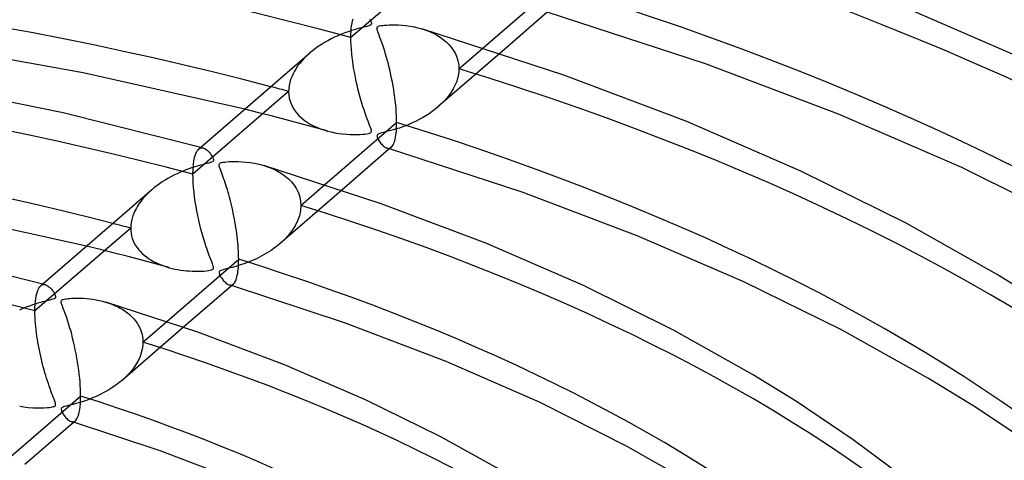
# Model space of a CAD drawing. Header units: millimetres. Extents: x -852 to 852, y -906 to 935.
# Tile 57 of 74: x 60 to 139, y 675 to 711. Entities that reach past the tile are written whole.
import ezdxf

# ---------------------------------------------------------------- set-up
doc = ezdxf.new("R2010")
doc.units = ezdxf.units.MM
doc.layers.add('HIDDEN', color=7, linetype='Continuous')
doc.layers.add('THICK', color=7, linetype='Continuous')

msp = doc.modelspace()

# ---------------------------------------------------------------- linework, layer by layer
at = {"layer": 'HIDDEN'}
for p, q in [((94.443, 715.949), (86.768, 709.302)), ((86.857, 710.454), (86.894, 710.633)), ((86.894, 710.633), (86.938, 710.794)), ((86.782, 709.81), (86.8, 710.041)), ((86.8, 710.041), (86.825, 710.256)), ((86.825, 710.256), (86.857, 710.454)), ((92.446, 710.003), (92.769, 709.897)), ((92.769, 709.897), (93.078, 709.778)), ((86.768, 709.302), (86.772, 709.563)), ((86.772, 709), (86.768, 709.302)), ((86.772, 709.563), (86.782, 709.81)), ((93.078, 709.778), (93.373, 709.644)), ((93.373, 709.644), (93.654, 709.496)), ((93.654, 709.496), (93.919, 709.333)), ((93.919, 709.333), (94.17, 709.155)), ((94.17, 709.155), (94.405, 708.96)), ((86.785, 708.686), (86.772, 709)), ((86.807, 708.362), (86.785, 708.686)), ((86.836, 708.034), (86.807, 708.362)), ((94.405, 708.96), (94.622, 708.748)), ((94.622, 708.748), (94.82, 708.519)), ((94.82, 708.519), (94.995, 708.271)), ((94.995, 708.271), (95.144, 708.007)), ((95.428, 706.802), (97.361, 708.475)), ((82.865, 707.468), (82.688, 707.259)), ((83.056, 707.672), (82.865, 707.468)), ((83.261, 707.872), (83.056, 707.672)), ((83.478, 708.067), (83.261, 707.872)), ((86.872, 707.704), (86.836, 708.034)), ((86.914, 707.375), (86.872, 707.704)), ((98.716, 708.035), (93.774, 703.756)), ((95.144, 708.007), (95.266, 707.726)), ((95.266, 707.726), (95.355, 707.428)), ((82.376, 706.83), (82.243, 706.611)), ((82.525, 707.046), (82.376, 706.83)), ((82.688, 707.259), (82.525, 707.046)), ((86.962, 707.048), (86.914, 707.375)), ((87.014, 706.725), (86.962, 707.048)), ((87.071, 706.407), (87.014, 706.725)), ((95.355, 707.428), (95.41, 707.119)), ((95.41, 707.119), (95.428, 706.802)), ((95.428, 706.802), (95.415, 706.533)), ((81.936, 705.929), (81.868, 705.694)), ((82.022, 706.16), (81.936, 705.929)), ((82.125, 706.387), (82.022, 706.16)), ((82.243, 706.611), (82.125, 706.387)), ((87.132, 706.093), (87.071, 706.407)), ((87.197, 705.786), (87.132, 706.093)), ((95.313, 705.992), (95.224, 705.721)), ((95.377, 706.263), (95.313, 705.992)), ((95.415, 706.533), (95.377, 706.263)), ((81.787, 705.217), (81.776, 704.979)), ((81.817, 705.456), (81.787, 705.217)), ((81.868, 705.694), (81.817, 705.456)), ((87.264, 705.484), (87.197, 705.786)), ((87.336, 705.185), (87.264, 705.484)), ((87.41, 704.891), (87.336, 705.185)), ((94.976, 705.188), (94.82, 704.93)), ((95.111, 705.452), (94.976, 705.188)), ((95.224, 705.721), (95.111, 705.452)), ((81.776, 704.979), (74.1, 698.331)), ((81.776, 704.979), (81.79, 704.711)), ((81.79, 704.711), (81.83, 704.447)), ((81.83, 704.447), (81.897, 704.189)), ((87.487, 704.601), (87.41, 704.891)), ((87.568, 704.315), (87.487, 704.601)), ((87.651, 704.035), (87.568, 704.315)), ((94.449, 704.435), (94.239, 704.199)), ((94.644, 704.679), (94.449, 704.435)), ((94.82, 704.93), (94.644, 704.679)), ((79.371, 703.269), (78.261, 703.55)), ((81.897, 704.189), (81.991, 703.938)), ((81.991, 703.938), (82.11, 703.698)), ((82.11, 703.698), (82.251, 703.469)), ((87.736, 703.761), (87.651, 704.035)), ((87.823, 703.492), (87.736, 703.761)), ((93.536, 703.558), (93.289, 703.37)), ((93.773, 703.754), (93.536, 703.558)), ((94.013, 703.972), (93.773, 703.754)), ((94.239, 704.199), (94.013, 703.972)), ((80.476, 702.984), (79.371, 703.269)), ((81.577, 702.696), (80.476, 702.984)), ((82.251, 703.469), (82.415, 703.253)), ((82.415, 703.253), (82.598, 703.048)), ((82.598, 703.048), (82.799, 702.856)), ((82.799, 702.856), (83.018, 702.678)), ((87.911, 703.235), (87.823, 703.492)), ((87.995, 702.998), (87.911, 703.235)), ((88.073, 702.785), (87.995, 702.998)), ((88.146, 702.593), (88.073, 702.785)), ((92.5, 702.861), (92.229, 702.713)), ((92.769, 703.021), (92.5, 702.861)), ((93.032, 703.191), (92.769, 703.021)), ((93.289, 703.37), (93.032, 703.191)), ((82.673, 702.403), (81.577, 702.696)), ((83.766, 702.107), (82.673, 702.403)), ((83.018, 702.678), (83.251, 702.512)), ((83.251, 702.512), (83.498, 702.361)), ((83.498, 702.361), (83.757, 702.222)), ((83.757, 702.222), (84.027, 702.097)), ((84.853, 701.807), (83.766, 702.107)), ((84.027, 702.097), (84.307, 701.984)), ((84.307, 701.984), (84.597, 701.884)), ((88.211, 702.423), (88.146, 702.593)), ((88.269, 702.275), (88.211, 702.423)), ((88.317, 702.148), (88.269, 702.275)), ((88.356, 702.042), (88.317, 702.148)), ((88.386, 701.95), (88.356, 702.042)), ((88.407, 701.866), (88.386, 701.95)), ((90.408, 701.964), (90.172, 701.894)), ((90.652, 702.043), (90.408, 701.964)), ((90.903, 702.13), (90.652, 702.043)), ((91.161, 702.227), (90.903, 702.13)), ((91.423, 702.333), (91.161, 702.227)), ((91.69, 702.449), (91.423, 702.333)), ((91.959, 702.575), (91.69, 702.449)), ((92.229, 702.713), (91.959, 702.575)), ((84.597, 701.884), (84.894, 701.796)), ((84.894, 701.796), (85.188, 701.723)), ((85.188, 701.723), (85.487, 701.66)), ((85.487, 701.66), (85.792, 701.609)), ((85.792, 701.609), (86.101, 701.569)), ((86.101, 701.569), (86.412, 701.54)), ((86.412, 701.54), (86.716, 701.522)), ((86.716, 701.522), (87.002, 701.515)), ((87.002, 701.515), (87.266, 701.516)), ((87.266, 701.516), (87.504, 701.524)), ((87.504, 701.524), (87.713, 701.537)), ((87.713, 701.537), (87.89, 701.554)), ((87.89, 701.554), (88.039, 701.574)), ((88.039, 701.574), (88.162, 701.597)), ((88.162, 701.597), (88.259, 701.624)), ((88.259, 701.624), (88.33, 701.655)), ((88.33, 701.655), (88.378, 701.692)), ((88.378, 701.692), (88.404, 701.737)), ((88.404, 701.737), (88.414, 701.793)), ((88.414, 701.793), (88.407, 701.866)), ((88.863, 701.439), (88.861, 701.402)), ((88.861, 701.402), (88.867, 701.358)), ((88.873, 701.472), (88.863, 701.439)), ((88.867, 701.358), (88.88, 701.309)), ((88.891, 701.501), (88.873, 701.472)), ((88.88, 701.309), (88.9, 701.254)), ((88.918, 701.526), (88.891, 701.501)), ((88.9, 701.254), (88.928, 701.192)), ((88.955, 701.55), (88.918, 701.526)), ((88.928, 701.192), (88.964, 701.124)), ((89.002, 701.574), (88.955, 701.55)), ((89.061, 701.596), (89.002, 701.574)), ((89.14, 701.621), (89.061, 701.596)), ((89.245, 701.65), (89.14, 701.621)), ((89.384, 701.686), (89.245, 701.65)), ((89.552, 701.728), (89.384, 701.686)), ((89.741, 701.776), (89.552, 701.728)), ((89.949, 701.831), (89.741, 701.776)), ((90.172, 701.894), (89.949, 701.831)), ((74.475, 700.253), (74.576, 700.357)), ((74.73, 700.491), (74.562, 700.346)), ((74.576, 700.357), (74.634, 700.397)), ((74.634, 700.397), (74.694, 700.426)), ((74.694, 700.426), (74.756, 700.443)), ((74.756, 700.443), (74.82, 700.449)), ((74.82, 700.449), (74.884, 700.445)), ((74.884, 700.445), (74.949, 700.431)), ((88.964, 701.124), (89.007, 701.05)), ((89.007, 701.05), (89.057, 700.972)), ((89.057, 700.972), (89.112, 700.892)), ((89.112, 700.892), (89.173, 700.812)), ((89.173, 700.812), (89.238, 700.733)), ((89.238, 700.733), (89.307, 700.659)), ((89.307, 700.659), (89.379, 700.59)), ((89.379, 700.59), (89.451, 700.531)), ((89.451, 700.531), (89.522, 700.483)), ((89.522, 700.483), (89.591, 700.446)), ((89.591, 700.446), (89.659, 700.42)), ((89.659, 700.42), (89.721, 700.405)), ((89.694, 700.409), (89.661, 700.419)), ((89.726, 700.4), (89.694, 700.409)), ((89.721, 700.405), (89.781, 700.401)), ((89.758, 700.39), (89.726, 700.4)), ((89.79, 700.38), (89.758, 700.39)), ((89.781, 700.401), (89.84, 700.408)), ((89.822, 700.371), (89.79, 700.38)), ((89.855, 700.361), (89.822, 700.371)), ((89.84, 700.408), (89.896, 700.424)), ((89.896, 700.424), (89.951, 700.451)), ((89.951, 700.451), (90.003, 700.489)), ((74.176, 699.408), (74.233, 699.686)), ((74.233, 699.686), (74.302, 699.919)), ((74.302, 699.919), (74.384, 700.108)), ((74.384, 700.108), (74.475, 700.253)), ((74.109, 698.727), (74.134, 699.087)), ((74.134, 699.087), (74.176, 699.408)), ((79.781, 699.036), (80.171, 698.905)), ((80.171, 698.905), (80.54, 698.754)), ((74.1, 698.331), (74.109, 698.727)), ((74.106, 697.99), (74.1, 698.331)), ((74.122, 697.634), (74.106, 697.99)), ((80.54, 698.754), (80.886, 698.584)), ((80.886, 698.584), (81.207, 698.394)), ((81.207, 698.394), (81.502, 698.187)), ((81.502, 698.187), (81.771, 697.961)), ((74.149, 697.266), (74.122, 697.634)), ((74.186, 696.889), (74.149, 697.266)), ((81.771, 697.961), (82.014, 697.715)), ((82.014, 697.715), (82.229, 697.447)), ((82.229, 697.447), (82.413, 697.157)), ((82.76, 695.831), (84.683, 697.496)), ((70.258, 696.564), (70.093, 696.377)), ((70.432, 696.746), (70.258, 696.564)), ((70.615, 696.922), (70.432, 696.746)), ((70.807, 697.093), (70.615, 696.922)), ((74.232, 696.509), (74.186, 696.889)), ((74.286, 696.131), (74.232, 696.509)), ((86.032, 697.05), (81.108, 692.786)), ((82.413, 697.157), (82.562, 696.847)), ((82.562, 696.847), (82.671, 696.521)), ((82.671, 696.521), (82.738, 696.182)), ((69.657, 695.778), (69.535, 695.568)), ((69.792, 695.984), (69.657, 695.778)), ((69.938, 696.183), (69.792, 695.984)), ((70.093, 696.377), (69.938, 696.183)), ((74.347, 695.756), (74.286, 696.131)), ((74.415, 695.385), (74.347, 695.756)), ((82.76, 695.831), (82.73, 695.416)), ((82.738, 696.182), (82.76, 695.831)), ((69.253, 694.911), (69.19, 694.687)), ((69.332, 695.133), (69.253, 694.911)), ((69.426, 695.353), (69.332, 695.133)), ((69.535, 695.568), (69.426, 695.353)), ((74.488, 695.017), (74.415, 695.385)), ((74.568, 694.649), (74.488, 695.017)), ((82.639, 695.001), (82.491, 694.587)), ((82.73, 695.416), (82.639, 695.001)), ((69.117, 694.235), (69.107, 694.007)), ((69.145, 694.461), (69.117, 694.235)), ((69.19, 694.687), (69.145, 694.461)), ((74.654, 694.284), (74.568, 694.649)), ((74.745, 693.922), (74.654, 694.284)), ((82.289, 694.183), (82.04, 693.795)), ((82.491, 694.587), (82.289, 694.183)), ((69.107, 694.007), (61.43, 687.359)), ((69.107, 694.007), (69.116, 693.796)), ((69.116, 693.796), (69.141, 693.589)), ((69.141, 693.589), (69.182, 693.385)), ((69.182, 693.385), (69.239, 693.186)), ((74.842, 693.564), (74.745, 693.922)), ((74.943, 693.213), (74.842, 693.564)), ((81.748, 693.424), (81.42, 693.074)), ((82.04, 693.795), (81.748, 693.424)), ((66.689, 692.286), (65.573, 692.561)), ((69.239, 693.186), (69.312, 692.992)), ((69.312, 692.992), (69.4, 692.804)), ((69.4, 692.804), (69.502, 692.623)), ((69.502, 692.623), (69.617, 692.449)), ((69.617, 692.449), (69.745, 692.283)), ((75.044, 692.883), (74.943, 693.213)), ((75.142, 692.579), (75.044, 692.883)), ((75.236, 692.3), (75.142, 692.579)), ((80.721, 692.474), (80.364, 692.221)), ((81.06, 692.745), (80.721, 692.474)), ((81.42, 693.074), (81.06, 692.745)), ((67.799, 692.005), (66.689, 692.286)), ((68.905, 691.72), (67.799, 692.005)), ((70.006, 691.431), (68.905, 691.72)), ((69.745, 692.283), (69.885, 692.124)), ((69.885, 692.124), (70.035, 691.974)), ((70.035, 691.974), (70.196, 691.831)), ((70.196, 691.831), (70.365, 691.697)), ((70.365, 691.697), (70.544, 691.57)), ((75.326, 692.048), (75.236, 692.3)), ((75.409, 691.821), (75.326, 692.048)), ((75.486, 691.62), (75.409, 691.821)), ((79.617, 691.773), (79.242, 691.583)), ((79.994, 691.986), (79.617, 691.773)), ((80.364, 692.221), (79.994, 691.986)), ((71.102, 691.137), (70.006, 691.431)), ((70.544, 691.57), (70.73, 691.451)), ((70.73, 691.451), (70.924, 691.341)), ((70.924, 691.341), (71.125, 691.237)), ((72.193, 690.838), (71.102, 691.137)), ((71.125, 691.237), (71.331, 691.142)), ((71.331, 691.142), (71.543, 691.054)), ((71.543, 691.054), (71.759, 690.974)), ((71.759, 690.974), (71.981, 690.9)), ((71.981, 690.9), (72.207, 690.834)), ((75.554, 691.444), (75.486, 691.62)), ((75.612, 691.294), (75.554, 691.444)), ((75.66, 691.167), (75.612, 691.294)), ((75.7, 691.055), (75.66, 691.167)), ((75.731, 690.956), (75.7, 691.055)), ((75.748, 690.872), (75.731, 690.956)), ((75.75, 690.806), (75.748, 690.872)), ((77.535, 690.934), (77.251, 690.855)), ((77.842, 691.028), (77.535, 690.934)), ((78.17, 691.139), (77.842, 691.028)), ((78.516, 691.267), (78.17, 691.139)), ((78.874, 691.415), (78.516, 691.267)), ((79.242, 691.583), (78.874, 691.415)), ((72.207, 690.834), (72.427, 690.778)), ((72.427, 690.778), (72.651, 690.727)), ((72.651, 690.727), (72.878, 690.683)), ((72.878, 690.683), (73.108, 690.645)), ((73.108, 690.645), (73.34, 690.614)), ((73.34, 690.614), (73.574, 690.588)), ((73.574, 690.588), (73.81, 690.569)), ((73.81, 690.569), (74.047, 690.556)), ((74.047, 690.556), (74.285, 690.549)), ((74.285, 690.549), (74.523, 690.548)), ((74.523, 690.548), (74.761, 690.554)), ((74.761, 690.554), (74.986, 690.566)), ((74.986, 690.566), (75.186, 690.583)), ((75.186, 690.583), (75.355, 690.605)), ((75.355, 690.605), (75.489, 690.629)), ((75.489, 690.629), (75.587, 690.654)), ((75.587, 690.654), (75.657, 690.683)), ((75.657, 690.683), (75.705, 690.716)), ((75.705, 690.716), (75.736, 690.756)), ((75.736, 690.756), (75.75, 690.806)), ((76.209, 690.501), (76.199, 690.455)), ((76.199, 690.455), (76.203, 690.398)), ((76.203, 690.398), (76.219, 690.337)), ((76.235, 690.541), (76.209, 690.501)), ((76.219, 690.337), (76.243, 690.275)), ((76.28, 690.577), (76.235, 690.541)), ((76.243, 690.275), (76.269, 690.219)), ((76.269, 690.219), (76.297, 690.165)), ((76.348, 690.611), (76.28, 690.577)), ((76.297, 690.165), (76.33, 690.107)), ((76.33, 690.107), (76.369, 690.044)), ((76.446, 690.645), (76.348, 690.611)), ((76.585, 690.685), (76.446, 690.645)), ((76.771, 690.732), (76.585, 690.685)), ((76.995, 690.788), (76.771, 690.732)), ((77.251, 690.855), (76.995, 690.788)), ((61.75, 689.197), (61.82, 689.298)), ((61.82, 689.298), (61.895, 689.376)), ((62.064, 689.523), (61.895, 689.376)), ((61.895, 689.376), (61.955, 689.42)), ((61.955, 689.42), (62.016, 689.452)), ((62.016, 689.452), (62.08, 689.472)), ((62.08, 689.472), (62.146, 689.481)), ((62.146, 689.481), (62.214, 689.477)), ((62.214, 689.477), (62.282, 689.463)), ((76.369, 690.044), (76.411, 689.98)), ((76.411, 689.98), (76.458, 689.913)), ((76.458, 689.913), (76.508, 689.847)), ((76.508, 689.847), (76.562, 689.782)), ((76.562, 689.782), (76.618, 689.719)), ((76.618, 689.719), (76.677, 689.659)), ((76.677, 689.659), (76.738, 689.603)), ((76.738, 689.603), (76.802, 689.553)), ((76.802, 689.553), (76.866, 689.511)), ((76.866, 689.511), (76.931, 689.477)), ((76.931, 689.477), (76.994, 689.452)), ((76.994, 689.452), (77.056, 689.437)), ((77.03, 689.441), (76.998, 689.451)), ((77.062, 689.432), (77.03, 689.441)), ((77.056, 689.437), (77.117, 689.433)), ((77.094, 689.422), (77.062, 689.432)), ((77.126, 689.412), (77.094, 689.422)), ((77.117, 689.433), (77.176, 689.439)), ((77.157, 689.403), (77.126, 689.412)), ((77.189, 689.393), (77.157, 689.403)), ((77.176, 689.439), (77.232, 689.456)), ((77.232, 689.456), (77.286, 689.483)), ((77.286, 689.483), (77.338, 689.521)), ((61.495, 688.363), (61.531, 688.573)), ((61.531, 688.573), (61.576, 688.761)), ((61.576, 688.761), (61.627, 688.929)), ((61.627, 688.929), (61.685, 689.074)), ((61.685, 689.074), (61.75, 689.197)), ((61.434, 687.632), (61.446, 687.891)), ((61.446, 687.891), (61.466, 688.136)), ((61.466, 688.136), (61.495, 688.363)), ((67.098, 688.073), (67.344, 687.994)), ((67.344, 687.994), (67.584, 687.907)), ((67.584, 687.907), (67.817, 687.811)), ((67.817, 687.811), (68.042, 687.706)), ((61.43, 687.359), (61.434, 687.632)), ((61.433, 687.12), (61.43, 687.359)), ((61.441, 686.873), (61.433, 687.12)), ((68.042, 687.706), (68.26, 687.592)), ((68.26, 687.592), (68.469, 687.469)), ((68.469, 687.469), (68.669, 687.338)), ((68.669, 687.338), (68.858, 687.198)), ((68.858, 687.198), (69.035, 687.051)), ((69.035, 687.051), (69.202, 686.895)), ((61.455, 686.619), (61.441, 686.873)), ((61.474, 686.361), (61.455, 686.619)), ((61.497, 686.104), (61.474, 686.361)), ((69.202, 686.895), (69.356, 686.731)), ((69.356, 686.731), (69.497, 686.56)), ((69.497, 686.56), (69.625, 686.38)), ((69.625, 686.38), (69.74, 686.192)), ((69.74, 686.192), (69.841, 685.994)), ((70.09, 684.859), (71.998, 686.511)), ((61.524, 685.85), (61.497, 686.104)), ((61.556, 685.597), (61.524, 685.85)), ((61.59, 685.345), (61.556, 685.597)), ((61.628, 685.092), (61.59, 685.345)), ((73.338, 686.057), (68.441, 681.816)), ((69.841, 685.994), (69.928, 685.784)), ((69.928, 685.784), (69.997, 685.562)), ((69.997, 685.562), (70.049, 685.332)), ((61.67, 684.839), (61.628, 685.092)), ((61.714, 684.587), (61.67, 684.839)), ((61.762, 684.335), (61.714, 684.587)), ((70.076, 684.576), (70.033, 684.291)), ((70.049, 685.332), (70.08, 685.098)), ((70.09, 684.859), (70.076, 684.576)), ((70.08, 685.098), (70.09, 684.859)), ((61.813, 684.084), (61.762, 684.335)), ((61.866, 683.835), (61.813, 684.084)), ((61.922, 683.587), (61.866, 683.835)), ((69.962, 684.002), (69.861, 683.712)), ((70.033, 684.291), (69.962, 684.002)), ((61.981, 683.343), (61.922, 683.587)), ((62.041, 683.102), (61.981, 683.343)), ((62.103, 682.864), (62.041, 683.102)), ((69.576, 683.137), (69.395, 682.857)), ((69.732, 683.423), (69.576, 683.137)), ((69.861, 683.712), (69.732, 683.423)), ((62.167, 682.631), (62.103, 682.864)), ((62.232, 682.401), (62.167, 682.631)), ((62.298, 682.176), (62.232, 682.401)), ((68.96, 682.318), (68.71, 682.062)), ((69.189, 682.584), (68.96, 682.318)), ((69.395, 682.857), (69.189, 682.584)), ((62.366, 681.956), (62.298, 682.176)), ((62.435, 681.74), (62.366, 681.956)), ((62.505, 681.529), (62.435, 681.74)), ((62.575, 681.325), (62.505, 681.529)), ((68.17, 681.593), (67.886, 681.381)), ((68.44, 681.816), (68.17, 681.593)), ((68.71, 682.062), (68.44, 681.816)), ((62.643, 681.135), (62.575, 681.325)), ((62.707, 680.959), (62.643, 681.135)), ((62.767, 680.798), (62.707, 680.959)), ((62.824, 680.65), (62.767, 680.798)), ((62.876, 680.517), (62.824, 680.65)), ((66.657, 680.654), (66.35, 680.509)), ((66.968, 680.814), (66.657, 680.654)), ((67.281, 680.989), (66.968, 680.814)), ((67.589, 681.18), (67.281, 680.989)), ((67.886, 681.381), (67.589, 681.18)), ((62.922, 680.396), (62.876, 680.517)), ((62.964, 680.289), (62.922, 680.396)), ((63, 680.195), (62.964, 680.289)), ((63.029, 680.114), (63, 680.195)), ((63.053, 680.042), (63.029, 680.114)), ((63.072, 679.975), (63.053, 680.042)), ((63.069, 679.783), (63.083, 679.818)), ((63.084, 679.914), (63.072, 679.975)), ((63.083, 679.818), (63.088, 679.861)), ((63.088, 679.861), (63.084, 679.914)), ((64.482, 679.86), (64.277, 679.808)), ((64.705, 679.921), (64.482, 679.86)), ((64.946, 679.99), (64.705, 679.921)), ((65.202, 680.069), (64.946, 679.99)), ((65.473, 680.16), (65.202, 680.069)), ((65.756, 680.263), (65.473, 680.16)), ((66.049, 680.379), (65.756, 680.263)), ((66.35, 680.509), (66.049, 680.379)), ((60.207, 679.717), (60.548, 679.663)), ((60.548, 679.663), (60.899, 679.623)), ((60.899, 679.623), (61.251, 679.596)), ((61.251, 679.596), (61.586, 679.583)), ((61.586, 679.583), (61.895, 679.582)), ((61.895, 679.582), (62.172, 679.591)), ((62.172, 679.591), (62.41, 679.607)), ((62.41, 679.607), (62.602, 679.626)), ((62.602, 679.626), (62.744, 679.647)), ((62.744, 679.647), (62.845, 679.667)), ((62.845, 679.667), (62.916, 679.686)), ((62.916, 679.686), (62.97, 679.706)), ((62.97, 679.706), (63.013, 679.728)), ((63.013, 679.728), (63.046, 679.753)), ((63.046, 679.753), (63.069, 679.783)), ((63.539, 679.512), (63.537, 679.459)), ((63.537, 679.459), (63.549, 679.396)), ((63.556, 679.555), (63.539, 679.512)), ((63.549, 679.396), (63.572, 679.33)), ((63.589, 679.591), (63.556, 679.555)), ((63.572, 679.33), (63.6, 679.267)), ((63.64, 679.624), (63.589, 679.591)), ((63.6, 679.267), (63.63, 679.208)), ((63.63, 679.208), (63.665, 679.145)), ((63.71, 679.655), (63.64, 679.624)), ((63.665, 679.145), (63.706, 679.077)), ((63.706, 679.077), (63.753, 679.006)), ((63.805, 679.686), (63.71, 679.655)), ((63.932, 679.721), (63.805, 679.686)), ((64.091, 679.762), (63.932, 679.721)), ((64.277, 679.808), (64.091, 679.762)), ((63.753, 679.006), (63.805, 678.933)), ((63.805, 678.933), (63.861, 678.86)), ((63.861, 678.86), (63.921, 678.789)), ((63.921, 678.789), (63.984, 678.721)), ((63.984, 678.721), (64.051, 678.657)), ((64.051, 678.657), (64.119, 678.599)), ((64.119, 678.599), (64.19, 678.55)), ((64.19, 678.55), (64.262, 678.51)), ((64.262, 678.51), (64.333, 678.482)), ((64.333, 678.482), (64.394, 678.468)), ((64.366, 678.472), (64.335, 678.482)), ((64.398, 678.463), (64.366, 678.472)), ((64.394, 678.468), (64.453, 678.464)), ((64.429, 678.453), (64.398, 678.463)), ((64.461, 678.443), (64.429, 678.453)), ((64.453, 678.464), (64.51, 678.47)), ((64.493, 678.434), (64.461, 678.443)), ((64.524, 678.424), (64.493, 678.434)), ((64.51, 678.47), (64.565, 678.486)), ((64.565, 678.486), (64.619, 678.513)), ((64.619, 678.513), (64.67, 678.55))]:
    msp.add_line(p, q, dxfattribs=at)
for centre, major_axis, start_param, end_param in [((0, 629.167), (-556.5, 0), -3.141592, -0.523599), ((0, 629.167), (-506.5, 0), -3.141592, -0.523599), ((0, 629.159), (258.24, 0), 0.029835, 1.027835), ((0, 629.159), (232.915, 0), 0.031941, 1.025729), ((0, 629.159), (182.265, 0), 1.074634, 2.056487), ((0, 629.159), (207.59, 0), 0.03456, 1.023109), ((0, 629.159), (156.94, 0), 1.079062, 2.052058), ((0, 629.159), (182.265, 0), 0.037908, 1.019762), ((0, 629.159), (-172.285, 0), -2.065369, -2.055994), ((0, 629.159), (131.615, 0), 1.085196, 2.045924), ((0, 629.159), (156.94, 0), 0.042337, 1.015333), ((0, 629.159), (-146.96, 0), -2.060366, -2.049372), ((0, 629.159), (131.615, 0), 0.048471, 1.009199)]:
    msp.add_ellipse(centre, major_axis=major_axis, ratio=0.5, start_param=start_param, end_param=end_param, dxfattribs=at)
at = {"layer": 'THICK'}
for p, q in [((97.361, 708.475), (103.103, 713.449)), ((140.242, 707.786), (129.78, 712.344)), ((102.672, 711.461), (98.716, 708.035)), ((88.276, 710.773), (88.323, 710.692)), ((88.323, 710.692), (88.362, 710.614)), ((88.362, 710.614), (88.39, 710.544)), ((115.202, 707.203), (102.519, 711.328)), ((86.807, 709.857), (86.555, 709.773)), ((87.043, 709.929), (86.807, 709.857)), ((87.262, 709.992), (87.043, 709.929)), ((87.46, 710.046), (87.262, 709.992)), ((87.637, 710.092), (87.46, 710.046)), ((87.791, 710.131), (87.637, 710.092)), ((87.923, 710.164), (87.791, 710.131)), ((88.035, 710.193), (87.923, 710.164)), ((88.129, 710.219), (88.035, 710.193)), ((88.207, 710.244), (88.129, 710.219)), ((88.269, 710.267), (88.207, 710.244)), ((88.317, 710.29), (88.269, 710.267)), ((88.355, 710.314), (88.317, 710.29)), ((88.382, 710.34), (88.355, 710.314)), ((88.401, 710.369), (88.382, 710.34)), ((88.39, 710.544), (88.408, 710.485)), ((88.411, 710.401), (88.401, 710.369)), ((88.408, 710.485), (88.414, 710.438)), ((88.414, 710.438), (88.411, 710.401)), ((88.862, 710.024), (88.865, 710.085)), ((88.873, 709.951), (88.862, 710.024)), ((88.865, 710.085), (88.885, 710.134)), ((88.897, 709.864), (88.873, 709.951)), ((88.885, 710.134), (88.923, 710.173)), ((88.932, 709.759), (88.897, 709.864)), ((88.923, 710.173), (88.982, 710.206)), ((88.982, 710.206), (89.066, 710.233)), ((89.066, 710.233), (89.181, 710.259)), ((89.181, 710.259), (89.319, 710.28)), ((89.319, 710.28), (89.47, 710.296)), ((89.47, 710.296), (89.64, 710.309)), ((89.64, 710.309), (89.838, 710.319)), ((89.838, 710.319), (90.064, 710.325)), ((90.064, 710.325), (90.314, 710.323)), ((90.314, 710.323), (90.586, 710.314)), ((90.586, 710.314), (90.877, 710.294)), ((90.877, 710.294), (91.185, 710.262)), ((91.185, 710.262), (91.507, 710.216)), ((91.507, 710.216), (91.829, 710.157)), ((91.829, 710.157), (92.142, 710.086)), ((92.142, 710.086), (92.446, 710.003)), ((103.855, 706.291), (92.447, 710.003)), ((84.907, 709.048), (84.648, 708.9)), ((85.173, 709.189), (84.907, 709.048)), ((85.446, 709.323), (85.173, 709.189)), ((85.725, 709.45), (85.446, 709.323)), ((86.009, 709.569), (85.725, 709.45)), ((86.288, 709.678), (86.009, 709.569)), ((86.555, 709.773), (86.288, 709.678)), ((88.978, 709.633), (88.932, 709.759)), ((89.034, 709.486), (88.978, 709.633)), ((89.097, 709.318), (89.034, 709.486)), ((89.168, 709.128), (89.097, 709.318)), ((89.244, 708.917), (89.168, 709.128)), ((65.308, 706.473), (51.774, 708.883)), ((83.693, 708.246), (83.478, 708.067)), ((83.919, 708.419), (83.693, 708.246)), ((84.154, 708.585), (83.919, 708.419)), ((84.397, 708.746), (84.154, 708.585)), ((84.648, 708.9), (84.397, 708.746)), ((89.322, 708.691), (89.244, 708.917)), ((89.4, 708.456), (89.322, 708.691)), ((89.478, 708.213), (89.4, 708.456)), ((83.461, 708.052), (74.73, 700.491)), ((89.554, 707.963), (89.478, 708.213)), ((89.629, 707.705), (89.554, 707.963)), ((89.702, 707.44), (89.629, 707.705)), ((89.773, 707.169), (89.702, 707.44)), ((89.843, 706.892), (89.773, 707.169)), ((89.909, 706.609), (89.843, 706.892)), ((125.88, 703.156), (115.202, 707.203)), ((78.261, 703.55), (65.308, 706.473)), ((89.973, 706.321), (89.909, 706.609)), ((90.035, 706.027), (89.973, 706.321)), ((90.093, 705.729), (90.035, 706.027)), ((113.693, 702.564), (103.855, 706.291)), ((63.692, 703.256), (51.929, 705.63)), ((90.148, 705.426), (90.093, 705.729)), ((90.199, 705.121), (90.148, 705.426)), ((90.246, 704.814), (90.199, 705.121)), ((90.289, 704.508), (90.246, 704.814)), ((90.327, 704.202), (90.289, 704.508)), ((90.36, 703.898), (90.327, 704.202)), ((90.387, 703.598), (90.36, 703.898)), ((90.409, 703.303), (90.387, 703.598)), ((74.941, 700.433), (63.692, 703.256)), ((90.424, 703.017), (90.409, 703.303)), ((90.433, 702.742), (90.424, 703.017)), ((90.436, 702.479), (90.433, 702.742)), ((135.767, 698.861), (125.88, 703.156)), ((84.683, 697.496), (90.436, 702.479)), ((90.413, 701.823), (90.426, 702.028)), ((90.426, 702.028), (90.434, 702.248)), ((90.434, 702.248), (90.436, 702.479)), ((122.839, 698.586), (113.693, 702.564)), ((90.284, 701.015), (90.318, 701.149)), ((90.318, 701.149), (90.348, 701.296)), ((90.348, 701.296), (90.374, 701.457)), ((90.374, 701.457), (90.396, 701.632)), ((90.396, 701.632), (90.413, 701.823)), ((74.949, 700.431), (75.05, 700.39)), ((75.05, 700.39), (75.148, 700.331)), ((90.007, 700.493), (86.032, 697.05)), ((100.511, 696.888), (89.855, 700.361)), ((90.003, 700.489), (90.058, 700.544)), ((90.058, 700.544), (90.11, 700.612)), ((90.11, 700.612), (90.159, 700.693)), ((90.159, 700.693), (90.204, 700.788)), ((90.204, 700.788), (90.246, 700.895)), ((90.246, 700.895), (90.284, 701.015)), ((75.148, 700.331), (75.244, 700.256)), ((75.244, 700.256), (75.336, 700.169)), ((75.336, 700.169), (75.422, 700.073)), ((75.422, 700.073), (75.502, 699.972)), ((75.502, 699.972), (75.575, 699.868)), ((75.575, 699.868), (75.638, 699.766)), ((75.638, 699.766), (75.69, 699.668)), ((75.69, 699.668), (75.727, 699.579)), ((75.727, 699.579), (75.748, 699.504)), ((73.977, 698.835), (73.764, 698.762)), ((74.179, 698.901), (73.977, 698.835)), ((74.37, 698.96), (74.179, 698.901)), ((74.548, 699.012), (74.37, 698.96)), ((74.712, 699.057), (74.548, 699.012)), ((74.861, 699.097), (74.712, 699.057)), ((74.994, 699.131), (74.861, 699.097)), ((75.117, 699.162), (74.994, 699.131)), ((75.247, 699.194), (75.117, 699.162)), ((75.377, 699.228), (75.247, 699.194)), ((75.495, 699.262), (75.377, 699.228)), ((75.588, 699.293), (75.495, 699.262)), ((75.656, 699.324), (75.588, 699.293)), ((75.704, 699.358), (75.656, 699.324)), ((75.736, 699.398), (75.704, 699.358)), ((75.75, 699.445), (75.736, 699.398)), ((75.748, 699.504), (75.75, 699.445)), ((76.199, 699.064), (76.203, 699.122)), ((76.21, 698.986), (76.199, 699.064)), ((76.203, 699.122), (76.222, 699.168)), ((76.237, 698.888), (76.21, 698.986)), ((76.222, 699.168), (76.259, 699.206)), ((76.277, 698.771), (76.237, 698.888)), ((76.259, 699.206), (76.314, 699.237)), ((76.328, 698.635), (76.277, 698.771)), ((76.314, 699.237), (76.394, 699.265)), ((76.394, 699.265), (76.506, 699.29)), ((76.506, 699.29), (76.651, 699.313)), ((76.651, 699.313), (76.821, 699.331)), ((76.821, 699.331), (77.01, 699.345)), ((77.01, 699.345), (77.221, 699.355)), ((77.221, 699.355), (77.463, 699.359)), ((77.463, 699.359), (77.735, 699.355)), ((77.735, 699.355), (78.033, 699.341)), ((78.033, 699.341), (78.353, 699.314)), ((78.353, 699.314), (78.692, 699.273)), ((78.692, 699.273), (79.045, 699.214)), ((79.045, 699.214), (79.409, 699.136)), ((79.409, 699.136), (79.781, 699.036)), ((89.187, 695.969), (79.787, 699.034)), ((144.841, 694.364), (135.767, 698.861)), ((72.094, 697.997), (71.861, 697.859)), ((72.334, 698.13), (72.094, 697.997)), ((72.581, 698.258), (72.334, 698.13)), ((72.829, 698.378), (72.581, 698.258)), ((73.074, 698.488), (72.829, 698.378)), ((73.312, 698.589), (73.074, 698.488)), ((73.542, 698.68), (73.312, 698.589)), ((73.764, 698.762), (73.542, 698.68)), ((76.384, 698.485), (76.328, 698.635)), ((76.443, 698.329), (76.384, 698.485)), ((76.502, 698.168), (76.443, 698.329)), ((76.562, 698.002), (76.502, 698.168)), ((76.622, 697.831), (76.562, 698.002)), ((131.282, 694.393), (122.839, 698.586)), ((71.001, 697.256), (70.807, 697.093)), ((71.205, 697.413), (71.001, 697.256)), ((71.416, 697.567), (71.205, 697.413)), ((71.635, 697.715), (71.416, 697.567)), ((71.861, 697.859), (71.635, 697.715)), ((76.682, 697.655), (76.622, 697.831)), ((76.742, 697.474), (76.682, 697.655)), ((76.801, 697.289), (76.742, 697.474)), ((76.859, 697.099), (76.801, 697.289)), ((70.794, 697.083), (62.064, 689.523)), ((76.917, 696.905), (76.859, 697.099)), ((76.973, 696.707), (76.917, 696.905)), ((77.029, 696.504), (76.973, 696.707)), ((77.084, 696.297), (77.029, 696.504)), ((109.735, 693.4), (100.511, 696.888)), ((77.137, 696.086), (77.084, 696.297)), ((77.19, 695.872), (77.137, 696.086)), ((77.241, 695.653), (77.19, 695.872)), ((77.29, 695.431), (77.241, 695.653)), ((97.595, 692.789), (89.187, 695.969)), ((65.573, 692.561), (54.719, 694.952)), ((77.338, 695.205), (77.29, 695.431)), ((77.385, 694.976), (77.338, 695.205)), ((77.429, 694.744), (77.385, 694.976)), ((77.472, 694.511), (77.429, 694.744)), ((77.512, 694.275), (77.472, 694.511)), ((77.55, 694.037), (77.512, 694.275)), ((77.586, 693.799), (77.55, 694.037)), ((138.532, 690.315), (131.282, 694.393)), ((77.618, 693.559), (77.586, 693.799)), ((77.649, 693.32), (77.618, 693.559)), ((77.676, 693.081), (77.649, 693.32)), ((118.281, 689.699), (109.735, 693.4)), ((77.699, 692.844), (77.676, 693.081)), ((77.72, 692.608), (77.699, 692.844)), ((77.737, 692.377), (77.72, 692.608)), ((105.419, 689.395), (97.595, 692.789)), ((62.277, 689.464), (52.945, 691.789)), ((77.75, 692.151), (77.737, 692.377)), ((77.76, 691.93), (77.75, 692.151)), ((77.766, 691.716), (77.76, 691.93)), ((77.768, 691.507), (77.766, 691.716)), ((71.998, 686.511), (77.768, 691.507)), ((77.731, 690.698), (77.747, 690.882)), ((77.747, 690.882), (77.758, 691.078)), ((77.758, 691.078), (77.765, 691.287)), ((77.765, 691.287), (77.768, 691.507)), ((77.595, 689.975), (77.629, 690.093)), ((77.629, 690.093), (77.66, 690.224)), ((77.66, 690.224), (77.687, 690.369)), ((77.687, 690.369), (77.711, 690.527)), ((77.711, 690.527), (77.731, 690.698)), ((142.676, 687.744), (138.532, 690.315)), ((62.282, 689.463), (62.366, 689.432)), ((62.366, 689.432), (62.45, 689.386)), ((62.45, 689.386), (62.531, 689.33)), ((62.531, 689.33), (62.609, 689.263)), ((77.341, 689.524), (73.338, 686.057)), ((86.266, 686.416), (77.189, 689.393)), ((77.338, 689.521), (77.387, 689.569)), ((77.387, 689.569), (77.433, 689.627)), ((77.433, 689.627), (77.477, 689.696)), ((77.477, 689.696), (77.519, 689.777)), ((77.519, 689.777), (77.558, 689.869)), ((77.558, 689.869), (77.595, 689.975)), ((112.639, 685.822), (105.419, 689.395)), ((126.12, 685.834), (118.281, 689.699)), ((62.609, 689.263), (62.685, 689.189)), ((62.685, 689.189), (62.757, 689.109)), ((62.757, 689.109), (62.824, 689.026)), ((62.824, 689.026), (62.886, 688.94)), ((62.886, 688.94), (62.942, 688.855)), ((62.942, 688.855), (62.991, 688.771)), ((62.991, 688.771), (63.033, 688.689)), ((63.033, 688.689), (63.065, 688.613)), ((63.065, 688.613), (63.084, 688.547)), ((63.084, 688.547), (63.089, 688.492)), ((60.985, 687.753), (60.734, 687.656)), ((61.226, 687.839), (60.985, 687.753)), ((61.453, 687.915), (61.226, 687.839)), ((61.667, 687.981), (61.453, 687.915)), ((61.865, 688.04), (61.667, 687.981)), ((62.046, 688.09), (61.865, 688.04)), ((62.209, 688.133), (62.046, 688.09)), ((62.352, 688.17), (62.209, 688.133)), ((62.488, 688.204), (62.352, 688.17)), ((62.63, 688.24), (62.488, 688.204)), ((62.765, 688.276), (62.63, 688.24)), ((62.877, 688.31), (62.765, 688.276)), ((62.959, 688.341), (62.877, 688.31)), ((63.017, 688.373), (62.959, 688.341)), ((63.057, 688.407), (63.017, 688.373)), ((63.08, 688.446), (63.057, 688.407)), ((63.089, 688.492), (63.08, 688.446)), ((63.536, 688.114), (63.54, 688.155)), ((63.54, 688.059), (63.536, 688.114)), ((63.54, 688.155), (63.552, 688.19)), ((63.557, 687.981), (63.54, 688.059)), ((63.552, 688.19), (63.574, 688.22)), ((63.59, 687.875), (63.557, 687.981)), ((63.574, 688.22), (63.605, 688.246)), ((63.639, 687.737), (63.59, 687.875)), ((63.605, 688.246), (63.648, 688.269)), ((63.702, 687.569), (63.639, 687.737)), ((63.648, 688.269), (63.705, 688.291)), ((63.705, 688.291), (63.781, 688.311)), ((63.781, 688.311), (63.874, 688.329)), ((63.874, 688.329), (63.981, 688.346)), ((63.981, 688.346), (64.098, 688.359)), ((64.098, 688.359), (64.224, 688.371)), ((64.224, 688.371), (64.367, 688.38)), ((64.367, 688.38), (64.529, 688.388)), ((64.529, 688.388), (64.708, 688.392)), ((64.708, 688.392), (64.903, 688.392)), ((64.903, 688.392), (65.113, 688.387)), ((65.113, 688.387), (65.337, 688.376)), ((65.337, 688.376), (65.574, 688.359)), ((65.574, 688.359), (65.821, 688.333)), ((65.821, 688.333), (66.079, 688.298)), ((66.079, 688.298), (66.34, 688.254)), ((66.34, 688.254), (66.598, 688.202)), ((66.598, 688.202), (66.851, 688.141)), ((66.851, 688.141), (67.098, 688.073)), ((74.497, 685.654), (67.127, 688.064)), ((60.472, 687.548), (60.202, 687.428)), ((60.734, 687.656), (60.472, 687.548)), ((63.776, 687.372), (63.702, 687.569)), ((63.859, 687.147), (63.776, 687.372)), ((63.948, 686.896), (63.859, 687.147)), ((64.038, 686.629), (63.948, 686.896)), ((64.126, 686.355), (64.038, 686.629)), ((64.212, 686.073), (64.126, 686.355)), ((94.418, 683.306), (86.266, 686.416)), ((64.296, 685.783), (64.212, 686.073)), ((64.377, 685.487), (64.296, 685.783)), ((64.455, 685.184), (64.377, 685.487)), ((81.455, 683.03), (74.497, 685.654)), ((118.975, 682.269), (112.639, 685.822)), ((133.093, 681.938), (126.12, 685.834)), ((64.53, 684.876), (64.455, 685.184)), ((64.601, 684.562), (64.53, 684.876)), ((64.669, 684.243), (64.601, 684.562)), ((64.733, 683.921), (64.669, 684.243)), ((64.793, 683.596), (64.733, 683.921)), ((64.849, 683.269), (64.793, 683.596)), ((64.899, 682.943), (64.849, 683.269)), ((87.941, 680.229), (81.455, 683.03)), ((101.939, 680.005), (94.418, 683.306)), ((64.945, 682.618), (64.899, 682.943)), ((64.984, 682.296), (64.945, 682.618)), ((65.018, 681.979), (64.984, 682.296)), ((122.487, 680.098), (118.975, 682.269)), ((65.047, 681.667), (65.018, 681.979)), ((65.068, 681.366), (65.047, 681.667)), ((136.847, 679.627), (133.093, 681.938)), ((65.084, 681.076), (65.068, 681.366)), ((65.093, 680.798), (65.084, 681.076)), ((65.096, 680.534), (65.093, 680.798)), ((59.302, 675.515), (65.096, 680.534)), ((65.055, 679.679), (65.078, 679.935)), ((65.078, 679.935), (65.091, 680.22)), ((65.091, 680.22), (65.096, 680.534)), ((93.931, 677.284), (87.941, 680.229)), ((108.873, 676.516), (101.939, 680.005)), ((127.055, 677.021), (122.487, 680.098)), ((64.899, 678.925), (64.947, 679.074)), ((64.947, 679.074), (64.989, 679.249)), ((64.989, 679.249), (65.026, 679.45)), ((65.026, 679.45), (65.055, 679.679)), ((141.677, 676.391), (136.847, 679.627)), ((64.673, 678.553), (60.627, 675.049)), ((71.471, 676.139), (64.524, 678.424)), ((64.67, 678.55), (64.733, 678.614)), ((64.733, 678.614), (64.792, 678.697)), ((64.792, 678.697), (64.847, 678.8)), ((64.847, 678.8), (64.899, 678.925)), ((99.372, 674.251), (93.931, 677.284)), ((131.119, 673.995), (127.055, 677.021)), ((78.076, 673.631), (71.471, 676.139)), ((114.38, 673.388), (108.873, 676.516))]:
    msp.add_line(p, q, dxfattribs=at)
for centre, major_axis, start_param, end_param in [((0, 633.498), (556.5, 0), 0, 2.617994), ((0, 633.498), (-501.5, 0), -3.141592, -0.523599), ((0, 629.159), (-248.26, 0), -3.090831, -2.114537), ((0, 629.159), (-222.935, 0), -3.086251, -2.116825), ((0, 629.159), (-172.285, 0), -2.055994, -1.095773), ((0, 629.159), (-197.61, 0), -3.080496, -2.1197), ((0, 629.159), (-146.96, 0), -2.049372, -1.102343), ((0, 629.159), (-172.285, 0), -3.073047, -2.123421), ((0, 629.159), (-146.96, 0), -3.063025, -2.128425), ((0, 629.159), (-121.635, 0), -3.048818, -2.135513)]:
    msp.add_ellipse(centre, major_axis=major_axis, ratio=0.5, start_param=start_param, end_param=end_param, dxfattribs=at)

doc.saveas('drawing.dxf')
